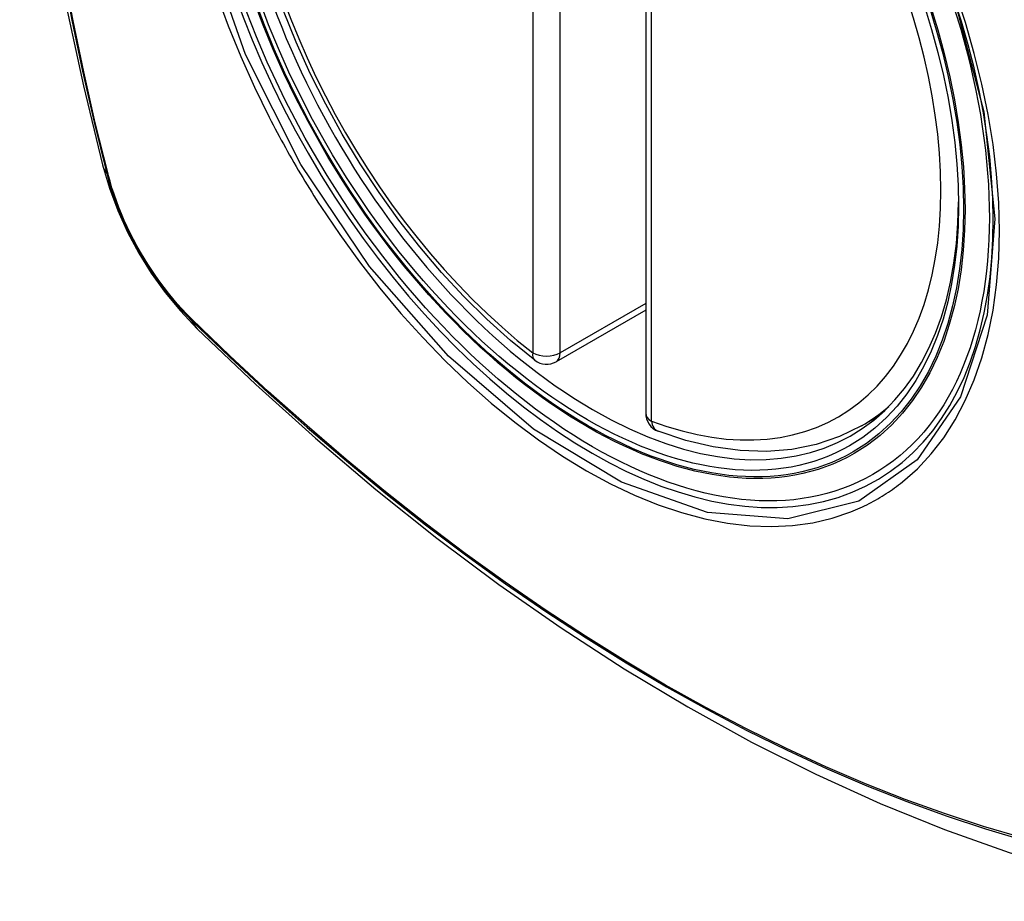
# Model space of a CAD drawing. Header units: inches. Extents: x 387.2 to 455.7, y 148.1 to 211.9.
# Tile 30 of 97: x 403.547 to 404.149, y 199.979 to 200.517. Entities that reach past the tile are written whole.
import ezdxf

# ---------------------------------------------------------------- set-up
doc = ezdxf.new("R2010")
doc.units = ezdxf.units.IN
doc.header["$MEASUREMENT"] = 0
doc.layers.add('Visible Edges(ANSI)', color=7, linetype='Continuous', lineweight=25)
doc.layers.add('Visible Tangent Edges(ANSI)', color=7, linetype='Continuous', lineweight=25)

msp = doc.modelspace()

# ---------------------------------------------------------------- linework, layer by layer
at = {"layer": 'Visible Edges(ANSI)'}
for p, q in [((403.92965, 200.76205), (403.92965, 200.27676)), ((403.92965, 200.33969), (403.87498, 200.3082)), ((404.06147, 200.26901), (404.07177, 200.27495))]:
    msp.add_line(p, q, dxfattribs=at)
at = {"layer": 'Visible Edges(ANSI)', "flags": 128}
for points in [[(403.60137, 201.13641), (403.58853, 201.0983), (403.57748, 201.05906), (403.56818, 201.01878), (403.56063, 200.97751), (403.55479, 200.93531), (403.55064, 200.89227), (403.54817, 200.84843), (403.54735, 200.80385), (403.54816, 200.75861), (403.55059, 200.71276), (403.55461, 200.66636), (403.56021, 200.61948), (403.56735, 200.57219), (403.57603, 200.52456), (403.58622, 200.47664), (403.5979, 200.42852)], [(403.86185, 200.3091), (403.84714, 200.32111), (403.83272, 200.33409), (403.81862, 200.348), (403.80493, 200.36277), (403.79168, 200.37833), (403.77895, 200.39463), (403.76679, 200.41157), (403.75524, 200.42909), (403.74437, 200.4471), (403.73421, 200.46553), (403.72483, 200.4843), (403.71625, 200.50331), (403.70851, 200.5225)], [(403.5979, 200.42852), (403.60214, 200.41423), (403.60728, 200.4005), (403.61327, 200.38728), (403.62007, 200.37456), (403.62769, 200.3623), (403.63615, 200.3505), (403.64547, 200.33918), (403.65574, 200.32835)], [(403.65574, 200.32835), (403.69156, 200.29423), (403.72793, 200.2615), (403.76482, 200.23021), (403.80218, 200.20044), (403.83995, 200.17221), (403.87809, 200.1456), (403.91656, 200.12064), (403.95531, 200.09739), (403.99429, 200.07588), (404.03347, 200.05619), (404.07279, 200.03834), (404.11222, 200.02239), (404.15171, 200.00839), (404.19122, 199.99639), (404.2307, 199.98645), (404.27009, 199.97862)], [(404.06147, 200.26901), (404.04808, 200.26244), (404.03384, 200.25764), (404.01888, 200.25462), (404.00333, 200.25339), (403.98729, 200.25392), (403.97088, 200.25618), (403.95419, 200.26012), (403.9373, 200.2657)]]:
    msp.add_lwpolyline(points, dxfattribs=at)
at = {"layer": 'Visible Edges(ANSI)'}
for centre, start, end in [((403.86908, 200.31844), 232.21581, 299.93599), ((403.94146, 200.27676), 180, 249.36936)]:
    msp.add_arc(centre, 0.01181, start, end, dxfattribs=at)
msp.add_ellipse((403.89449, 200.53403), major_axis=(-0.15963, 0.2772), ratio=0.578093, dxfattribs=at)
msp.add_ellipse((403.89797, 200.53604), major_axis=(0.15718, -0.27294), ratio=0.578093, start_param=2.362013, end_param=7.062765, dxfattribs=at)
at = {"layer": 'Visible Tangent Edges(ANSI)'}
for p, q in [((403.86073, 200.79893), (403.86073, 200.31363)), ((403.87743, 200.31363), (403.87743, 200.79893)), ((403.93311, 200.27195), (403.93311, 200.75724)), ((403.60143, 200.42241), (403.60131, 200.42287)), ((403.92965, 200.3437), (403.87743, 200.31363)), ((403.65249, 200.33421), (403.65216, 200.33454))]:
    msp.add_line(p, q, dxfattribs=at)
at = {"layer": 'Visible Tangent Edges(ANSI)', "flags": 128}
for points in [[(404.11823, 200.52948), (404.13615, 200.46086), (404.14287, 200.39552), (404.1381, 200.33663), (404.12198, 200.28671), (404.09547, 200.24826), (404.05976, 200.22308), (404.01646, 200.21223), (403.96734, 200.21616), (403.91478, 200.23468), (403.86119, 200.26699), (403.80915, 200.31153), (403.76094, 200.36638), (403.719, 200.42873), (403.68529, 200.49584), (403.66107, 200.56499)], [(403.57344, 200.54762), (403.57922, 200.51674), (403.58566, 200.48568), (403.59277, 200.45446), (403.60053, 200.4231)], [(403.60131, 200.42287), (403.59354, 200.45415), (403.58642, 200.4853), (403.57996, 200.5163), (403.57416, 200.54712)], [(404.08651, 200.23479), (404.09558, 200.24283), (404.10397, 200.25183), (404.11166, 200.26177), (404.11862, 200.27268), (404.12485, 200.28451), (404.13031, 200.29718), (404.13497, 200.31065), (404.13881, 200.32483), (404.1418, 200.33967), (404.14393, 200.35515), (404.14521, 200.37131), (404.14564, 200.38805), (404.14522, 200.40529), (404.14394, 200.42295), (404.14179, 200.44094), (404.13881, 200.45923), (404.13498, 200.47777), (404.13034, 200.4965), (404.1249, 200.51535), (404.11868, 200.53427)], [(403.66782, 200.53229), (403.67476, 200.51336), (403.68242, 200.49456), (403.69076, 200.47592), (403.69978, 200.4575)], [(403.69978, 200.4575), (403.70098, 200.45516), (403.70218, 200.45283), (403.7034, 200.45051), (403.70463, 200.44819), (403.70587, 200.44587), (403.70712, 200.44356), (403.70838, 200.44125), (403.70965, 200.43895), (403.71093, 200.43666), (403.71222, 200.43436), (403.71352, 200.43208), (403.71483, 200.4298), (403.71615, 200.42752), (403.71748, 200.42525), (403.71882, 200.42299), (403.72017, 200.42073), (403.72153, 200.41848), (403.7229, 200.41623), (403.72427, 200.41399), (403.72566, 200.41176), (403.72706, 200.40953), (403.72847, 200.40731), (403.72988, 200.4051), (403.73131, 200.40289)], [(403.60053, 200.4231), (403.60162, 200.41905), (403.60282, 200.41499), (403.60413, 200.41092), (403.60555, 200.40684), (403.60708, 200.40276), (403.60871, 200.3987), (403.61044, 200.39465), (403.61226, 200.39062), (403.61419, 200.38662), (403.6162, 200.38264), (403.6183, 200.37871), (403.62049, 200.37482), (403.62277, 200.37097), (403.62512, 200.36718), (403.62756, 200.36346), (403.63006, 200.35979), (403.63264, 200.3562), (403.63528, 200.35268), (403.63799, 200.34924), (403.64075, 200.34588), (403.64357, 200.34262), (403.64644, 200.33945), (403.64935, 200.33638), (403.65231, 200.33341)], [(403.65216, 200.33454), (403.64927, 200.33747), (403.64641, 200.34049), (403.64361, 200.34361), (403.64086, 200.34682), (403.63816, 200.35011), (403.63551, 200.35349), (403.63293, 200.35694), (403.63042, 200.36046), (403.62797, 200.36404), (403.62559, 200.36769), (403.62329, 200.37139), (403.62107, 200.37515), (403.61893, 200.37896), (403.61687, 200.3828), (403.61489, 200.38669), (403.61301, 200.3906), (403.61122, 200.39454), (403.60952, 200.3985), (403.60792, 200.40248), (403.60641, 200.40647), (403.60501, 200.41046), (403.60371, 200.41445), (403.60252, 200.41844), (403.60143, 200.42241)], [(403.73131, 200.40289), (403.74279, 200.38584), (403.75479, 200.36925), (403.76728, 200.3532), (403.78021, 200.33773), (403.79352, 200.32291), (403.80717, 200.3088), (403.82111, 200.29546), (403.83528, 200.28293), (403.84964, 200.27126), (403.86414, 200.26046), (403.87875, 200.25058), (403.89343, 200.24164), (403.90811, 200.23368), (403.92273, 200.22675), (403.93723, 200.22087), (403.95158, 200.21605), (403.96571, 200.21229), (403.97959, 200.20961), (403.99318, 200.20802), (404.00643, 200.20753), (404.01928, 200.20815), (404.03167, 200.20986), (404.04358, 200.21264), (404.05498, 200.2165)], [(403.65231, 200.33341), (403.67559, 200.31103), (403.69912, 200.28924), (403.72288, 200.26808), (403.74684, 200.24757), (403.77097, 200.22773), (403.79525, 200.2086), (403.81965, 200.19019), (403.84413, 200.17252), (403.86867, 200.15562), (403.89323, 200.13951), (403.91779, 200.1242), (403.94234, 200.10968), (403.96689, 200.09596), (403.99143, 200.08303), (404.01595, 200.07091), (404.04041, 200.05962), (404.06478, 200.04915), (404.08904, 200.03954), (404.11319, 200.03077), (404.1372, 200.02286), (404.16107, 200.0158)], [(404.1598, 200.01738), (404.13604, 200.02436), (404.11212, 200.0322), (404.08807, 200.0409), (404.06389, 200.05045), (404.0396, 200.06085), (404.01521, 200.07209), (403.99077, 200.08415), (403.96629, 200.09703), (403.94181, 200.11072), (403.91731, 200.1252), (403.89281, 200.14049), (403.86831, 200.15658), (403.84382, 200.17346), (403.8194, 200.19111), (403.79506, 200.20951), (403.77084, 200.22863), (403.74676, 200.24845), (403.72286, 200.26894), (403.69917, 200.29009), (403.67571, 200.31185), (403.65249, 200.33421)], [(404.05498, 200.2165), (404.0564, 200.21707), (404.05781, 200.21765), (404.05921, 200.21825), (404.0606, 200.21887), (404.06198, 200.21951), (404.06335, 200.22016), (404.06472, 200.22083), (404.06607, 200.22152), (404.06742, 200.22223), (404.06876, 200.22295), (404.07009, 200.22369), (404.07141, 200.22444), (404.07272, 200.22521), (404.07402, 200.226), (404.07531, 200.2268), (404.07659, 200.22763), (404.07787, 200.22846), (404.07913, 200.22932), (404.08038, 200.23019), (404.08163, 200.23108), (404.08286, 200.23198), (404.08409, 200.2329), (404.0853, 200.23384), (404.08651, 200.23479)]]:
    msp.add_lwpolyline(points, dxfattribs=at)
at = {"layer": 'Visible Tangent Edges(ANSI)'}
for centre, major_axis, ratio, start_param, end_param in [((403.89697, 200.53547), (-0.17285, 0.30015), 0.578093, 5.049711, 10.658253), ((403.89692, 200.53544), (-0.1503, 0.261), 0.578093, 5.670484, 8.47055), ((403.89692, 200.53544), (0.1503, -0.261), 0.578093, 5.670484, 8.47055), ((403.71228, 200.45797), (-0.11438, -0.02945), 0.352863, 0, 0.142152), ((403.60984, 200.42601), (-0.00953, -0.00245), 0.357658, 0.142431, 0.406138), ((403.65949, 200.34002), (-0.00688, -0.00704), 0.360494, 5.876137, 6.139844), ((403.73841, 200.41271), (-0.08267, -0.08436), 0.355706, 6.140128, 6.283185), ((403.86908, 200.31844), (-0.00724, -0.00933), 0.471826, 5.568124, 6.283185), ((403.86908, 200.31844), (0.01181, 0), 0.575862, 3.926991, 5.497787), ((403.86908, 200.31844), (0.00589, -0.01024), 0.578093, 0, 0.787332), ((403.94146, 200.27676), (-0.01181, 0), 0.575862, 0, 0.785398), ((403.90527, 200.54025), (0.15619, -0.27123), 0.578093, 0, 0.112305), ((403.94146, 200.27676), (-0.00416, -0.01105), 0.667544, 5.394234, 6.283185)]:
    msp.add_ellipse(centre, major_axis=major_axis, ratio=ratio, start_param=start_param, end_param=end_param, dxfattribs=at)
for centre, major_axis in [((403.89756, 200.53581), (0.17078, -0.29656)), ((403.89459, 200.53409), (-0.16238, 0.28198)), ((403.89449, 200.53403), (0.16178, -0.28094))]:
    msp.add_ellipse(centre, major_axis=major_axis, ratio=0.578093, dxfattribs=at)

doc.saveas('drawing.dxf')
